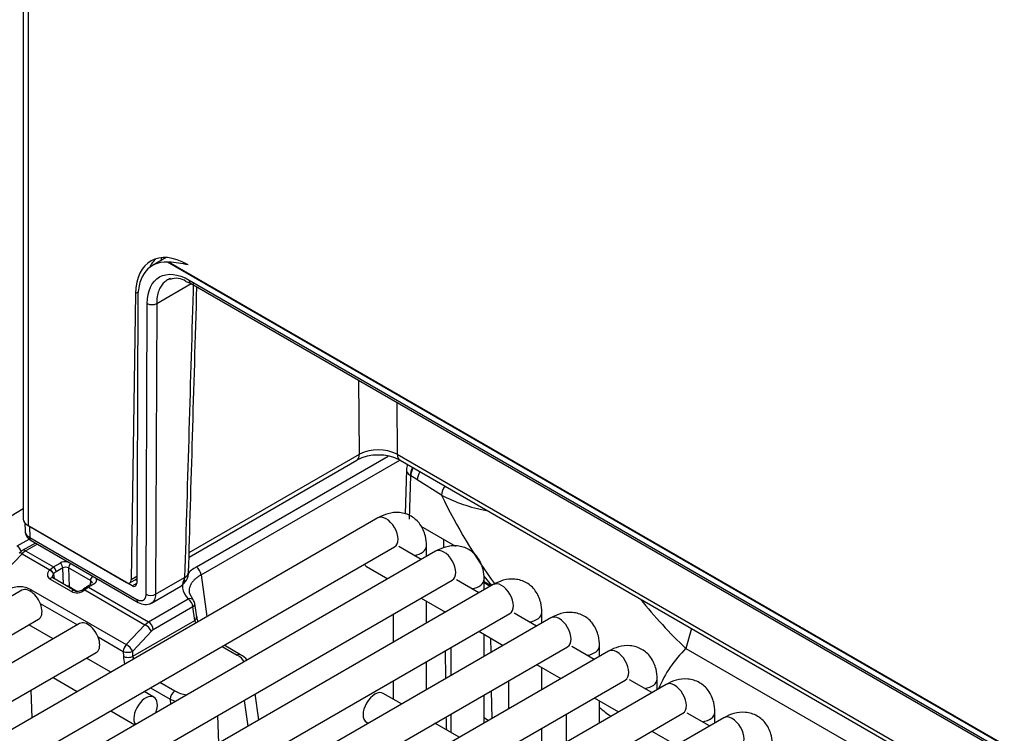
# Model space of a CAD drawing. Header units: millimetres. Extents: x 0 to 200, y 0 to 287.
# Tile 25 of 67: x 157.33 to 161.02, y 87.36 to 90.03. Entities that reach past the tile are written whole.
import ezdxf

# ---------------------------------------------------------------- set-up
doc = ezdxf.new("R2010")
doc.units = ezdxf.units.MM
doc.layers.add('148.256_BW4C_CTM', color=7, linetype='Continuous')
doc.layers.add('Standard', color=7, linetype='Continuous')

# ---------------------------------------------------------------- blocks, each defined once
blk = doc.blocks.new('SE3')
at = {"layer": '148.256_BW4C_CTM', "color": 7, "linetype": 'Continuous'}
for p, q in [((157.3456, 91.8529), (157.3456, 88.1594)), ((157.3632, 91.8453), (157.3632, 88.1349)), ((157.8808, 89.1389), (157.8296, 89.1093)), ((157.8617, 89.1384), (157.8614, 89.1277)), ((164.8001, 85.1297), (157.8855, 89.1218)), ((164.7962, 85.1341), (157.8897, 89.1216)), ((157.9549, 89.0496), (157.972, 89.0433)), ((157.9668, 89.0545), (164.7192, 85.156)), ((157.8452, 88.9669), (157.9747, 89.0417)), ((157.972, 89.0433), (164.7244, 85.1448)), ((157.7664, 89.0042), (157.7501, 87.9316)), ((157.7755, 89.0094), (157.7664, 89.0042)), ((157.7745, 88.9884), (157.7703, 87.9188)), ((157.8056, 87.8777), (157.8098, 88.967)), ((157.8452, 88.9669), (157.841, 87.8776)), ((158.605, 88.4021), (158.6029, 88.6791)), ((158.7449, 88.5971), (158.7464, 88.4018)), ((157.9668, 88.0336), (158.605, 88.4021)), ((157.9938, 87.9798), (158.7123, 88.3947)), ((158.7464, 88.4018), (164.8738, 84.8641)), ((157.9663, 88.0168), (158.5946, 88.3796)), ((158.0114, 87.9499), (158.7561, 88.3798)), ((158.7568, 88.3796), (164.8743, 84.8476)), ((158.781, 88.3436), (158.776, 88.1793)), ((158.7956, 88.3224), (158.7906, 88.1584)), ((158.7974, 88.3214), (158.7956, 88.3224)), ((158.9122, 88.2488), (158.8214, 88.3067)), ((158.674, 88.1633), (154.1132, 85.5301)), ((157.2995, 88.1717), (157.3456, 88.1983)), ((157.3513, 88.1446), (157.3521, 88.1134)), ((157.3632, 88.1349), (157.7324, 87.9217)), ((157.7529, 87.9091), (157.3686, 88.131)), ((157.3686, 88.131), (157.3697, 88.0898)), ((158.8349, 88.1328), (158.9646, 88.058)), ((157.3697, 88.0898), (157.7707, 87.8582)), ((154.1757, 85.4219), (158.7365, 88.0551)), ((157.3223, 88.0583), (157.3672, 88.0842)), ((157.3907, 88.0695), (157.3416, 88.0411)), ((157.3541, 88.0399), (157.398, 88.0652)), ((157.3749, 88.0786), (157.7759, 87.8471)), ((158.8364, 88.0077), (158.753, 88.0558)), ((158.8561, 88.019), (158.8561, 88.0582)), ((158.9213, 88.0518), (158.9208, 88.0832)), ((158.9566, 88.0572), (158.9565, 88.0626)), ((158.89, 88.0386), (154.3292, 85.4054)), ((157.3409, 88.0293), (157.1567, 87.837)), ((157.3416, 88.0411), (157.3294, 88.0315)), ((157.3409, 88.0293), (157.4449, 87.9692)), ((157.3541, 88.0399), (157.4581, 87.9798)), ((157.4449, 87.9692), (157.4581, 87.9798)), ((157.4581, 87.9798), (157.4831, 87.9942)), ((158.6316, 87.9816), (158.7114, 87.9355)), ((157.4449, 87.9692), (157.4439, 87.9681)), ((157.4566, 87.9384), (157.4549, 87.9405)), ((157.4585, 87.9533), (157.4595, 87.9544)), ((157.4585, 87.9533), (157.461, 87.9359)), ((157.4937, 87.9763), (157.4687, 87.9619)), ((157.4955, 87.9158), (157.4937, 87.9763)), ((157.5969, 87.9285), (157.5149, 87.9759)), ((157.5149, 87.9759), (157.517, 87.9064)), ((157.7704, 87.9434), (157.7501, 87.9316)), ((157.841, 87.8776), (157.95, 87.9405)), ((158.0114, 87.9499), (158.0337, 87.7937)), ((159.0708, 87.9456), (159.0991, 87.9099)), ((154.3917, 85.2971), (158.9525, 87.9303)), ((159.106, 87.9139), (154.5452, 85.2807)), ((157.5263, 87.8874), (157.445, 87.9346)), ((157.5378, 87.8913), (157.4565, 87.9385)), ((157.5123, 87.9083), (157.5429, 87.8895)), ((157.517, 87.9064), (157.5456, 87.8893)), ((157.6, 87.915), (157.5821, 87.9047)), ((157.6075, 87.9142), (157.5896, 87.9039)), ((157.5896, 87.9039), (157.8143, 87.7742)), ((157.5969, 87.9285), (157.5964, 87.9129)), ((157.7449, 87.9205), (157.7704, 87.9352)), ((157.7529, 87.9091), (157.7703, 87.9192)), ((157.7704, 87.9293), (157.7652, 87.9323)), ((157.8257, 87.8445), (157.9353, 87.9078)), ((159.0524, 87.8829), (158.969, 87.9311)), ((159.0722, 87.8943), (159.0722, 87.9334)), ((159.0722, 87.9258), (159.0985, 87.9106)), ((159.0722, 87.9209), (159.0952, 87.9076)), ((159.0929, 87.909), (159.0929, 87.9063)), ((157.3404, 87.8922), (153.6811, 85.7796)), ((157.3749, 87.8946), (157.7312, 87.6889)), ((157.5192, 87.903), (157.5184, 87.9025)), ((157.5192, 87.903), (157.5221, 87.9004)), ((157.577, 87.9013), (157.5708, 87.8967)), ((157.5844, 87.9005), (157.5757, 87.8937)), ((157.5757, 87.8937), (157.8011, 87.7635)), ((157.9815, 87.8565), (157.9677, 87.8813)), ((157.4093, 87.843), (157.5482, 87.7628)), ((157.8143, 87.7742), (157.9631, 87.86)), ((157.9807, 87.8301), (157.832, 87.7443)), ((157.988, 87.7793), (157.9807, 87.8301)), ((157.9951, 87.7923), (157.9878, 87.8432)), ((158.8364, 87.8633), (158.9274, 87.8108)), ((158.8561, 87.7696), (158.8561, 87.8519)), ((154.6077, 85.1724), (159.1685, 87.8056)), ((158.7311, 87.8025), (158.7311, 87.6974)), ((158.9249, 87.8093), (158.9248, 87.8123)), ((159.2685, 87.7582), (159.185, 87.8064)), ((159.2882, 87.7696), (159.2882, 87.8087)), ((153.7436, 85.6713), (157.4029, 87.784)), ((157.5564, 87.7675), (153.8971, 85.6548)), ((159.3221, 87.7892), (154.7612, 85.156)), ((157.4568, 87.71), (157.3658, 87.7626)), ((157.367, 87.7633), (157.367, 87.7619)), ((157.8011, 87.7635), (157.7312, 87.6889)), ((157.756, 87.6454), (157.988, 87.7793)), ((157.8011, 87.7635), (157.8143, 87.7742)), ((157.7555, 87.6643), (157.8254, 87.7389)), ((159.0524, 87.7386), (159.1435, 87.686)), ((159.0722, 87.6449), (159.0722, 87.7272)), ((159.8484, 87.7493), (159.828, 87.6748)), ((157.6254, 87.7183), (157.7201, 87.6636)), ((158.1595, 87.6508), (158.0978, 87.6863)), ((159.0958, 87.7136), (159.0966, 87.659)), ((159.5042, 87.6449), (159.5042, 87.684)), ((153.9596, 85.5466), (157.6189, 87.6593)), ((154.8237, 85.0477), (159.3846, 87.6809)), ((159.5381, 87.6644), (154.9772, 85.0312)), ((157.7201, 87.6636), (157.7207, 87.6446)), ((157.756, 87.6454), (157.7555, 87.6643)), ((158.0905, 87.6821), (158.147, 87.6495)), ((158.9285, 87.562), (158.927, 87.6662)), ((158.9472, 87.6778), (158.9472, 87.5727)), ((159.4845, 87.6335), (159.4011, 87.6817)), ((159.828, 87.6748), (160.6894, 87.1775)), ((157.6729, 87.5853), (157.5818, 87.6379)), ((158.8561, 87.5202), (158.8561, 87.6253)), ((159.2685, 87.6139), (159.3595, 87.5613)), ((159.2882, 87.5202), (159.2882, 87.6025)), ((155.0397, 84.923), (159.6006, 87.5562)), ((159.7541, 87.5397), (155.1933, 84.9065)), ((157.4568, 87.5657), (157.5479, 87.5132)), ((157.8573, 87.5475), (157.9135, 87.5151)), ((158.7311, 87.5531), (158.7311, 87.4846)), ((159.1632, 87.5531), (159.1632, 87.448)), ((159.7005, 87.5088), (159.6171, 87.5569)), ((159.7202, 87.5202), (159.7202, 87.5593)), ((157.3743, 87.518), (157.3774, 87.4147)), ((157.8349, 87.4918), (157.7979, 87.5132)), ((157.822, 87.5271), (157.8958, 87.4845)), ((158.2276, 87.4067), (158.2138, 87.5038)), ((158.7629, 87.4663), (158.6941, 87.506)), ((159.0722, 87.3954), (159.0722, 87.5005)), ((159.0987, 87.5159), (159.1003, 87.4117)), ((157.8958, 87.4845), (157.8964, 87.4649)), ((158.1725, 87.48), (158.1863, 87.3829)), ((159.4845, 87.4892), (159.5755, 87.4366)), ((159.5042, 87.3954), (159.5042, 87.4778)), ((155.2558, 84.7983), (159.8166, 87.4315)), ((157.6729, 87.441), (157.7639, 87.3884)), ((158.9472, 87.4284), (158.9472, 87.3599)), ((159.3792, 87.4284), (159.3792, 87.3233)), ((159.9165, 87.3841), (159.8331, 87.4322)), ((159.9362, 87.3954), (159.9362, 87.4346)), ((159.9701, 87.415), (155.4093, 84.7818)), ((158.0776, 87.3201), (158.0745, 87.4234)), ((158.6316, 87.3978), (158.6379, 87.3941)), ((158.9789, 87.3416), (158.8879, 87.3941)), ((159.0722, 87.4155), (159.0885, 87.4049)), ((159.2882, 87.2707), (159.2882, 87.3758)), ((159.7005, 87.3644), (159.7915, 87.3119))]:
    blk.add_line(p, q, dxfattribs=at)
for centre, radius, start, end in [((157.8718, 88.7265), 0.3955, 76.5938, 87.4037), ((157.9192, 89.0007), 0.0605, 53.8838, 112.6064), ((158.6757, 88.2214), 0.1778, 62.8731, 117.1327), ((158.6753, 88.2596), 0.1589, 63.4337, 116.2852), ((158.8309, 88.3421), 0.05, 155.329, 178.2683), ((160.8817, 89.2025), 2.1883, 205.8389, 216.0629), ((159.1977, 88.8089), 0.6288, 242.988, 259.1208), ((157.5038, 87.9543), 0.0243, 62.8638, 114.76), ((157.6202, 87.9273), 0.0234, 128.7179, 176.9516), ((157.9024, 87.961), 0.0623, 301.9264, 359.3124), ((157.5486, 87.9147), 0.0258, 245.3427, 290.9397), ((157.5511, 87.9217), 0.0319, 282.2189, 308.1385), ((157.8028, 87.8889), 0.0497, 237.2868, 297.3848), ((157.9631, 87.8396), 0.025, 8.1339, 43.2304), ((160.9765, 88.9044), 1.6826, 218.42, 226.9537), ((158.0787, 87.7926), 0.0917, 188.3337, 195.1179), ((158.1027, 87.8059), 0.1085, 187.0505, 197.206), ((158.1235, 87.5809), 0.0785, 39.5878, 62.7528), ((160.1605, 87.3383), 0.4731, 134.6488, 156.9392), ((157.9835, 87.6624), 0.1983, 243.7569, 249.8419), ((160.3747, 87.4354), 1.4458, 180.6908, 182.6472)]:
    blk.add_arc(centre, radius, start, end, dxfattribs=at)
for centre, major_axis, ratio, start_param, end_param in [((157.9608, 88.888), (0.1375, -0.2382), 0.57735, 2.356194, 3.909538), ((157.9689, 88.8722), (0.1402, -0.2366), 0.569744, 2.779804, 3.903162), ((157.9962, 88.9084), (0.1375, -0.2382), 0.57735, 3.270514, 3.51384), ((157.877, 89.06), (-0.015, 0.0004), 0.578453, 2.602738, 2.966669), ((157.9845, 89.0649), (0.0125, 0.0217), 0.57735, 2.369284, 3.141593), ((158.1224, 90.2394), (-0.4247, -14.0327), 0.007421, -1.485435, -1.406009), ((157.8275, 88.9774), (0.025, -0.0001), 0.594844, 3.929355, 5.499923), ((158.5696, 88.4229), (-0.025, 0.0433), 0.57735, 3.141593, 3.918264), ((158.7818, 88.4229), (0.025, 0.0433), 0.57735, 2.373648, 3.141593), ((158.8309, 88.3421), (0.025, 0.0433), 0.57735, 1.663805, 2.338741), ((158.8327, 88.3411), (-0.025, -0.0433), 0.57735, 4.805398, 5.480334), ((158.8309, 88.3421), (0.05, -0.0015), 0.577174, 3.141593, 3.944287), ((158.7894, 87.786), (-0.3163, 0.5679), 0.587337, -0.828721, -0.776362), ((158.8568, 88.3264), (-0.0269, -0.0421), 0.54687, 4.817203, 5.505634), ((158.9475, 88.2685), (0.0269, 0.0421), 0.54687, 1.578611, 2.364042), ((158.7052, 88.1092), (-0.0313, 0.0541), 0.57735, 3.141593, 6.283185), ((157.4056, 88.1594), (0.06, 0), 0.57735, 3.141593, 3.926991), ((157.3223, 88.0378), (0.0125, -0.0217), 0.57735, 1.261894, 2.356194), ((158.7936, 88.0582), (-0.0625, 0), 0.57735, 1.825901, 3.141236), ((157.3475, 88.0142), (0.0181, -0.0173), 0.319031, 2.225827, 3.141593), ((157.3541, 87.9991), (0.025, 0.0433), 0.57735, 0.785398, 1.169371), ((157.3541, 88.0195), (0.0125, -0.0217), 0.57735, 2.356194, 3.1415), ((158.9213, 87.9845), (-0.0312, 0.0541), 0.57735, 3.141593, 6.283185), ((157.4581, 87.9676), (-0.0075, 0.013), 0.57735, 3.962031, 5.497787), ((157.5043, 87.982), (-0.03, 0), 0.57735, 4.392241, 5.498401), ((157.4831, 87.982), (-0.0075, 0.013), 0.57735, 3.962031, 5.497787), ((157.5255, 87.982), (0.0075, 0.013), 0.57735, 0.979813, 2.356194), ((158.1181, 87.9086), (0.1761, 0.001), 0.574873, 2.351507, 2.675535), ((157.9938, 87.9594), (0.0125, -0.0217), 0.57735, 0.820305, 2.356194), ((158.6628, 88.0357), (-0.0313, -0.0541), 0.57735, 5.969276, 6.283185), ((157.4652, 87.9559), (0.0274, 0.0139), 0.742475, 2.02605, 3.590451), ((157.4479, 87.959), (0.0109, -0.0103), 0.326584, 0.683962, 2.22227), ((157.4489, 87.9601), (0.0109, -0.0103), 0.326584, 0.683962, 2.22227), ((157.4696, 87.9328), (0.0165, 0.0309), 0.597209, 0.766606, 1.150579), ((158.1181, 87.9086), (0.1761, 0.001), 0.574873, 2.797349, 3.632117), ((157.9147, 87.9617), (-0.05, 0.0015), 0.578001, 2.373102, 3.113801), ((157.9147, 87.9617), (-0.05, 0.0015), 0.578001, 3.113801, 3.139951), ((157.3052, 87.8202), (0.0917, 0.0528), 0.724967, 0.397259, 1.968055), ((157.449, 87.9255), (-0.0075, -0.013), 0.578051, 3.141593, 4.312398), ((157.5064, 87.9003), (-0.015, 0.0002), 0.587323, 4.311675, 4.673562), ((157.5064, 87.9003), (0.015, -0.0002), 0.587323, 0.795693, 1.170082), ((157.5896, 87.8917), (0.0075, -0.013), 0.57735, 3.141593, 3.531375), ((157.5896, 87.8917), (0.0075, -0.013), 0.57735, 2.356194, 3.141593), ((157.5887, 87.8636), (0.0259, 0.0428), 0.563018, 0.797077, 0.94507), ((157.7324, 87.9422), (-0.0125, 0.0217), 0.57735, 2.356194, 3.909538), ((157.7527, 87.9294), (-0.0127, 0.0215), 0.569744, 2.349819, 3.903162), ((159.0097, 87.9334), (-0.0625, 0), 0.57735, 1.825901, 3.141236), ((159.1373, 87.8598), (-0.0313, 0.0541), 0.57735, 3.141593, 6.283185), ((157.3716, 87.8381), (0.0313, -0.0541), 0.57735, 0, 3.141593), ((157.3815, 87.8795), (-0.0125, -0.0217), 0.57735, 4.310963, 4.574602), ((157.5537, 87.9155), (-0.0371, -0.018), 0.731631, 0.458865, 1.822106), ((157.5302, 87.8783), (-0.0075, -0.013), 0.578051, 3.139836, 4.312398), ((157.5797, 87.8846), (0.0089, -0.0121), 0.190732, 2.26955, 3.147343), ((157.5859, 87.8893), (0.0089, -0.012), 0.482916, 2.294529, 3.147574), ((157.8233, 87.8882), (0.025, -0.0001), 0.594844, 3.929355, 5.499923), ((157.7884, 87.8687), (0.0125, 0.0217), 0.57735, 2.369284, 3.141982), ((157.9631, 87.8396), (-0.0182, -0.0171), 0.717614, 3.117238, 4.118912), ((157.9631, 87.8396), (-0.0125, 0.0217), 0.57735, 3.962031, 5.497787), ((157.9631, 87.8396), (-0.0247, -0.0035), 0.622924, 2.272978, 3.141593), ((159.2257, 87.8087), (-0.0625, 0), 0.57735, 1.825901, 3.141236), ((159.3533, 87.735), (-0.0313, 0.0541), 0.57735, 3.141593, 6.283185), ((157.5877, 87.7134), (0.0313, -0.0541), 0.57735, 0, 3.141593), ((157.8078, 87.7484), (0.0182, -0.0171), 0.326584, 0.683962, 2.22227), ((157.8143, 87.7538), (0.0125, -0.0217), 0.57735, 0.820438, 2.356194), ((157.9703, 87.7888), (-0.0247, -0.0035), 0.622924, 2.272978, 3.141593), ((157.8326, 87.7235), (0.0118, 0.022), 0.597209, 0.766606, 1.150579), ((157.7378, 87.6738), (-0.0125, -0.0217), 0.57735, 4.310963, 5.497787), ((157.7378, 87.6738), (-0.0182, 0.0171), 0.326584, 3.825554, 5.363863), ((159.4417, 87.684), (-0.0625, 0), 0.57735, 1.825901, 3.141236), ((157.7378, 87.6738), (-0.025, -0.0007), 0.55677, 0.768481, 2.339278), ((157.7384, 87.6549), (-0.025, -0.0007), 0.55677, 0.768481, 2.339278), ((157.7914, 87.6264), (0.025, -0.0433), 0.57735, 3.962031, 4.219052), ((158.147, 87.6291), (-0.0125, -0.0217), 0.57735, 3.140749, 3.926991), ((158.0754, 87.6086), (-0.1006, -0.0006), 0.574864, 3.406991, 3.918047), ((159.5693, 87.6103), (-0.0313, 0.0541), 0.57735, 3.141593, 6.283185), ((157.7737, 87.6162), (0.0375, -0.065), 0.57735, 3.962031, 4.391182), ((159.6577, 87.5593), (-0.0625, 0), 0.57735, 1.825901, 3.141236), ((159.7854, 87.4856), (-0.0313, 0.0541), 0.57735, 3.141593, 6.283185), ((157.8037, 87.4376), (0.0313, 0.0541), 0.57735, 0, 2.895787), ((157.9135, 87.4947), (-0.0125, -0.0217), 0.57735, 3.926991, 5.497787), ((157.9842, 87.5559), (-0.1, 0.0001), 0.57735, 0.786012, 1.301338), ((158.6628, 87.4519), (-0.0313, -0.0541), 0.57735, 3.141593, 6.283185), ((157.8037, 87.4376), (0.0313, 0.0541), 0.57735, 4.958195, 6.283185), ((159.6729, 88.2513), (0.5353, -0.9611), 0.587337, -0.977499, -0.921824), ((159.8737, 87.4346), (-0.0625, 0), 0.57735, 1.825901, 3.141236), ((160.0014, 87.3609), (-0.0313, 0.0541), 0.57735, 3.141593, 6.283185)]:
    blk.add_ellipse(centre, major_axis=major_axis, ratio=ratio, start_param=start_param, end_param=end_param, dxfattribs=at)
for points, degree, knots in [([(157.8098, 88.967), (157.81, 89.0139), (157.8269, 89.0503), (157.8849, 89.0827), (157.9255, 89.0783), (157.9668, 89.0545)], 3, [0, 0, 0, 0, 0.5, 0.5, 1, 1, 1, 1]), ([(157.8969, 89.0601), (157.8956, 89.0597), (157.8919, 89.0583), (157.8859, 89.0554), (157.8791, 89.0511), (157.8728, 89.0457), (157.8669, 89.0394), (157.8615, 89.0321), (157.8568, 89.0238), (157.8527, 89.0144), (157.8495, 89.004), (157.8471, 88.9926), (157.8455, 88.9802), (157.8453, 88.9714), (157.8452, 88.9669)], 3, [0.4329896, 0.4329896, 0.4329896, 0.4329896, 0.4555579, 0.5000391, 0.5455231, 0.5920099, 0.6394993, 0.6879915, 0.7374863, 0.7879838, 0.8394839, 0.8919867, 0.9454921, 1, 1, 1, 1]), ([(158.8561, 88.0582), (158.8555, 88.072), (158.8534, 88.0995), (158.8352, 88.1409), (158.7999, 88.1729), (158.7561, 88.1863), (158.7116, 88.1817), (158.6875, 88.1702), (158.674, 88.1633)], 3, [0, 0, 0, 0, 0.141271, 0.330727, 0.500887, 0.678596, 0.846074, 1, 1, 1, 1]), ([(157.3521, 88.1134), (157.3522, 88.1091), (157.3538, 88.1048), (157.3597, 88.0966), (157.3641, 88.0929), (157.3697, 88.0898)], 3, [0.5093515, 0.5093515, 0.5093515, 0.5093515, 0.75, 0.75, 1, 1, 1, 1]), ([(157.353, 88.1128), (157.3529, 88.1112), (157.3524, 88.1052), (157.3575, 88.0942), (157.366, 88.0843), (157.3723, 88.0802), (157.3752, 88.0783)], 3, [0, 0, 0, 0, 0.101774, 0.445038, 0.784012, 1, 1, 1, 1]), ([(157.3749, 88.0786), (157.3742, 88.079), (157.3728, 88.0801), (157.3711, 88.0824), (157.3699, 88.0857), (157.3697, 88.0884), (157.3697, 88.0898)], 3, [0.5039442, 0.5039442, 0.5039442, 0.5039442, 0.6110407, 0.7345191, 0.864173, 1, 1, 1, 1]), ([(159.0722, 87.9334), (159.0715, 87.9473), (159.0694, 87.9748), (159.0512, 88.0162), (159.0159, 88.0481), (158.9721, 88.0615), (158.9276, 88.0569), (158.9035, 88.0454), (158.89, 88.0386)], 3, [0, 0, 0, 0, 0.141271, 0.330727, 0.500887, 0.678596, 0.846074, 1, 1, 1, 1]), ([(157.4549, 87.9404), (157.4549, 87.9408), (157.4545, 87.9449), (157.456, 87.9497), (157.4585, 87.9533)], 3, [0.4427606, 0.4427606, 0.4427606, 0.4427606, 0.5, 1, 1, 1, 1]), ([(157.9352, 87.9077), (157.9353, 87.9078), (157.9365, 87.9084), (157.9386, 87.9099), (157.9414, 87.9127), (157.9438, 87.916), (157.9459, 87.9199), (157.9476, 87.9243), (157.9489, 87.9293), (157.9498, 87.9347), (157.9499, 87.9386), (157.95, 87.9405)], 3, [0.5056322, 0.5056322, 0.5056322, 0.5056322, 0.5095876, 0.5689288, 0.628825, 0.6892787, 0.7502926, 0.8118692, 0.874011, 0.9367205, 1, 1, 1, 1]), ([(158.0114, 87.9499), (158.0094, 87.9488), (158.0055, 87.9465), (158.0001, 87.943), (157.9952, 87.9393), (157.9907, 87.9356), (157.9867, 87.9319), (157.9831, 87.9281), (157.9799, 87.9243), (157.9771, 87.9206), (157.9747, 87.9168), (157.9726, 87.9131), (157.9709, 87.9094), (157.9695, 87.9058), (157.9679, 87.9004), (157.9667, 87.8929), (157.9669, 87.8864), (157.9673, 87.883), (157.9674, 87.8827)], 3, [0, 0, 0, 0, 0.0442916, 0.0876299, 0.1300153, 0.1714482, 0.211929, 0.2514584, 0.2900367, 0.3276646, 0.3643427, 0.4000717, 0.4348523, 0.4686852, 0.5015715, 0.587364, 0.6720447, 0.6800228, 0.6800228, 0.6800228, 0.6800228]), ([(157.6042, 87.9184), (157.6042, 87.9193), (157.604, 87.921), (157.6027, 87.9237), (157.6004, 87.9263), (157.5981, 87.9278), (157.5969, 87.9285)], 3, [0.4920025, 0.4920025, 0.4920025, 0.4920025, 0.6059073, 0.7305206, 0.8618853, 1, 1, 1, 1]), ([(157.6162, 87.9393), (157.6192, 87.9351), (157.6192, 87.9306), (157.6192, 87.926), (157.6161, 87.9217), (157.6131, 87.9175), (157.6075, 87.9142)], 2, [0.2535955, 0.2535955, 0.2535955, 0.5, 0.5, 0.75, 0.75, 1, 1, 1]), ([(159.2882, 87.8087), (159.2875, 87.8226), (159.2855, 87.8501), (159.2672, 87.8915), (159.2319, 87.9234), (159.1882, 87.9368), (159.1437, 87.9322), (159.1195, 87.9207), (159.106, 87.9139)], 3, [0, 0, 0, 0, 0.141271, 0.330727, 0.500887, 0.678596, 0.846074, 1, 1, 1, 1]), ([(157.7707, 87.8582), (157.7776, 87.8543), (157.7841, 87.8536), (157.7905, 87.8529), (157.7954, 87.8556), (157.8002, 87.8582), (157.8029, 87.864), (157.8056, 87.8698), (157.8056, 87.8777)], 2, [0, 0, 0, 0.25, 0.25, 0.5, 0.5, 0.75, 0.75, 1, 1, 1]), ([(157.841, 87.8776), (157.8409, 87.8698), (157.8395, 87.8627), (157.8342, 87.8514), (157.8303, 87.8471), (157.8255, 87.8444)], 3, [0, 0, 0, 0, 0.25, 0.25, 0.4971981, 0.4971981, 0.4971981, 0.4971981]), ([(159.5042, 87.684), (159.5035, 87.6979), (159.5015, 87.7253), (159.4833, 87.7668), (159.448, 87.7987), (159.4042, 87.8121), (159.3597, 87.8075), (159.3355, 87.796), (159.3221, 87.7892)], 3, [0, 0, 0, 0, 0.141271, 0.330727, 0.500887, 0.678596, 0.846074, 1, 1, 1, 1]), ([(159.7202, 87.5593), (159.7195, 87.5731), (159.7175, 87.6006), (159.6993, 87.642), (159.664, 87.674), (159.6202, 87.6874), (159.5757, 87.6828), (159.5515, 87.6713), (159.5381, 87.6644)], 3, [0, 0, 0, 0, 0.141271, 0.330727, 0.500887, 0.678596, 0.846074, 1, 1, 1, 1]), ([(159.9362, 87.4346), (159.9356, 87.4484), (159.9335, 87.4759), (159.9153, 87.5173), (159.88, 87.5493), (159.8362, 87.5627), (159.7917, 87.5581), (159.7676, 87.5466), (159.7541, 87.5397)], 3, [0, 0, 0, 0, 0.141271, 0.330727, 0.500887, 0.678596, 0.846074, 1, 1, 1, 1]), ([(160.1523, 87.3098), (160.1516, 87.3237), (160.1495, 87.3512), (160.1313, 87.3926), (160.096, 87.4245), (160.0522, 87.4379), (160.0078, 87.4333), (159.9836, 87.4218), (159.9701, 87.415)], 3, [0, 0, 0, 0, 0.141271, 0.330727, 0.500887, 0.678596, 0.846074, 1, 1, 1, 1])]:
    blk.add_open_spline(points, degree=degree, knots=knots, dxfattribs=at)
blk.add_open_spline([(157.9646, 87.9594), (157.974, 88.2821), (157.9844, 88.6388), (157.996, 89.0294)], degree=3, dxfattribs=at)

msp = doc.modelspace()

# ---------------------------------------------------------------- block references
at = {"layer": 'Standard'}
msp.add_blockref('SE3', (0, 0), dxfattribs=at)

doc.saveas('drawing.dxf')
